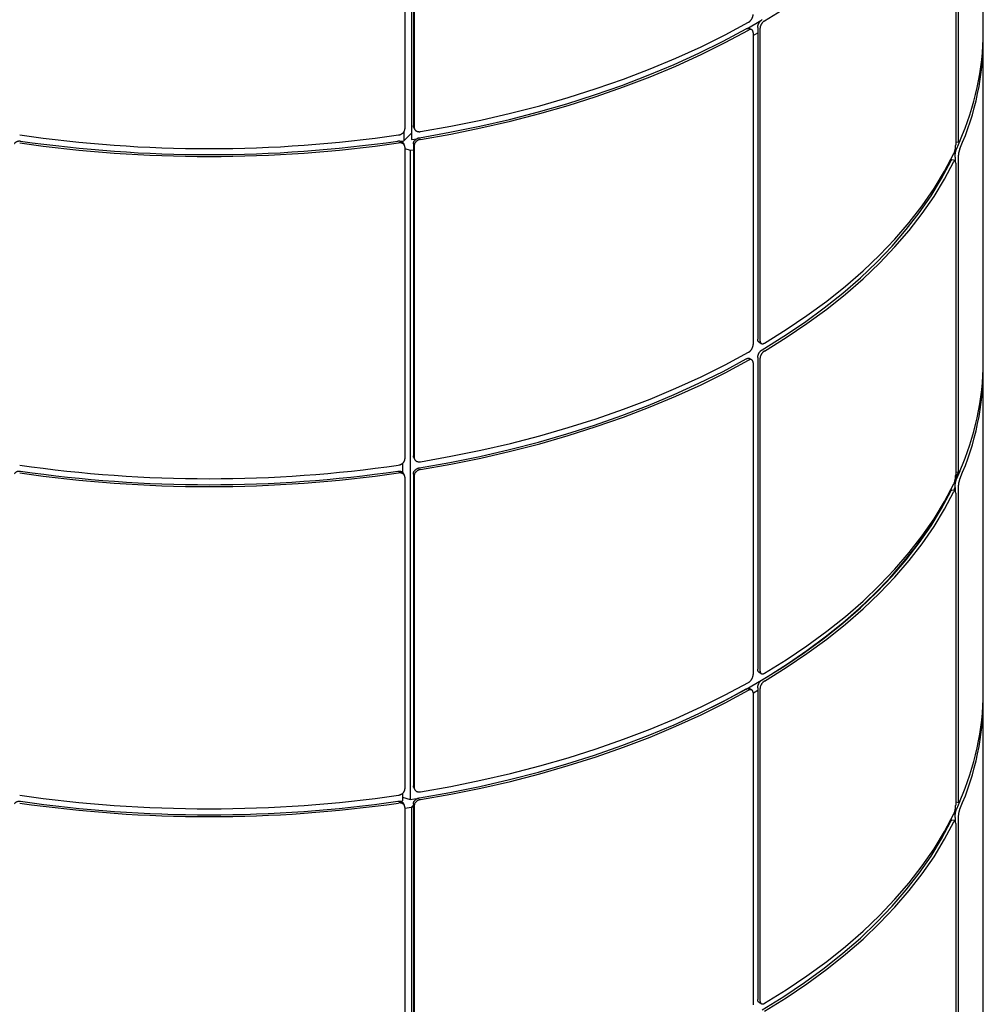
# Model space of a CAD drawing. Header units: millimetres. Extents: x 28 to 4128, y 24 to 2894.
# Tile 27 of 32: x 3450 to 3751, y 1391 to 1699. Entities that reach past the tile are written whole.
import ezdxf

# ---------------------------------------------------------------- set-up
doc = ezdxf.new("R2010")
doc.units = ezdxf.units.MM
doc.header["$LTSCALE"] = 10

msp = doc.modelspace()

# ---------------------------------------------------------------- linework, layer by layer
for p, q in [((3572.66, 1864.48), (3572.66, 1661.16)), ((3751.02, 1694.8), (3751.02, 1795.29)), ((3573.26, 1762.75), (3573.26, 1665.53)), ((3570.61, 1761.75), (3570.61, 1664.52)), ((3573.52, 1762.2), (3573.52, 1664.97)), ((3742.4, 1756.74), (3742.4, 1659.52)), ((3743.18, 1758.42), (3743.18, 1661.2)), ((3677.26, 1695.72), (3681.64, 1698.25)), ((3678.83, 1695.4), (3678.12, 1695.81)), ((3680.65, 1696.12), (3680.65, 1598.9)), ((3681.36, 1695.72), (3681.36, 1598.5)), ((3679.23, 1694.49), (3679.23, 1597.27)), ((3679.23, 1693.58), (3680.65, 1694.41)), ((3751.02, 1591.86), (3751.02, 1692.35)), ((3573.38, 1664.98), (3573.65, 1664.42)), ((3570.28, 1663.56), (3570.28, 1660.8)), ((3570.28, 1660.8), (3572.66, 1663.17)), ((3572.66, 1661.16), (3574.41, 1661.44)), ((3569.31, 1660.65), (3570.28, 1660.8)), ((3570.5, 1659.33), (3570.25, 1659.9)), ((3570.61, 1658.8), (3570.61, 1561.58)), ((3570.61, 1658.41), (3572.3, 1657.84)), ((3573.26, 1659.81), (3573.26, 1562.59)), ((3573.52, 1659.25), (3573.52, 1562.03)), ((3742.42, 1660.49), (3743.38, 1660.34)), ((3742.71, 1658.38), (3743.75, 1660.85)), ((3572.3, 1657.84), (3573.26, 1657.99)), ((3572.3, 1657.84), (3572.3, 1455.34)), ((3742.21, 1655.63), (3742.21, 1654.65)), ((3743.18, 1655.48), (3743.18, 1558.26)), ((3742.19, 1654.66), (3741.22, 1654.82)), ((3742.4, 1653.8), (3742.4, 1556.58)), ((3681.07, 1597.99), (3681.78, 1597.58)), ((3678.83, 1592.46), (3678.12, 1592.87)), ((3679.23, 1591.55), (3679.23, 1494.33)), ((3680.65, 1593.18), (3680.65, 1495.96)), ((3681.36, 1592.78), (3681.36, 1495.56)), ((3751.02, 1488.92), (3751.02, 1589.41)), ((3569.92, 1560.23), (3569.92, 1557.39)), ((3573.38, 1562.04), (3573.65, 1561.48)), ((3570.5, 1556.39), (3570.25, 1556.95)), ((3573.26, 1556.87), (3573.26, 1459.65)), ((3742.36, 1555.36), (3743.23, 1557.42)), ((3742.42, 1557.55), (3743.38, 1557.4)), ((3742.71, 1555.44), (3743.75, 1557.91)), ((3570.61, 1555.86), (3570.61, 1458.64)), ((3573.52, 1556.31), (3573.52, 1459.09)), ((3742.19, 1551.72), (3741.22, 1551.88)), ((3742.21, 1552.69), (3742.21, 1551.71)), ((3742.4, 1550.86), (3742.4, 1453.64)), ((3743.18, 1552.54), (3743.18, 1455.32)), ((3681.07, 1495.05), (3681.78, 1494.64)), ((3678.83, 1489.52), (3678.12, 1489.93)), ((3679.31, 1488.67), (3680.65, 1489.45)), ((3680.65, 1490.24), (3680.65, 1393.02)), ((3681.36, 1489.84), (3681.36, 1392.61)), ((3679.23, 1488.61), (3679.23, 1391.38)), ((3751.02, 1385.98), (3751.02, 1486.47)), ((3573.38, 1459.1), (3573.65, 1458.54)), ((3569.92, 1457.29), (3569.92, 1454.97)), ((3569.92, 1456.14), (3572.3, 1455.34)), ((3572.3, 1455.34), (3574.94, 1455.76)), ((3568.96, 1454.83), (3569.92, 1454.97)), ((3570.5, 1453.45), (3570.25, 1454.01)), ((3570.61, 1452.63), (3572.64, 1452.94)), ((3570.61, 1452.92), (3570.61, 1355.7)), ((3572.64, 1452.94), (3573.26, 1453.55)), ((3572.64, 1452.94), (3573.26, 1453.04)), ((3572.64, 1452.94), (3572.64, 1249.62)), ((3573.26, 1453.93), (3573.26, 1356.71)), ((3573.52, 1453.37), (3573.52, 1356.15)), ((3742.42, 1454.61), (3743.38, 1454.46)), ((3742.71, 1452.5), (3743.75, 1454.97)), ((3742.21, 1449.75), (3742.21, 1448.77)), ((3743.18, 1449.6), (3743.18, 1352.38)), ((3742.19, 1448.78), (3741.22, 1448.94)), ((3742.4, 1447.92), (3742.4, 1350.7)), ((3681.07, 1392.1), (3681.78, 1391.7))]:
    msp.add_line(p, q)
at = {"flags": 128}
for points in [[(3682.76, 1698.18), (3689.55, 1702.38), (3696.03, 1706.74), (3702.19, 1711.25), (3708.02, 1715.9), (3713.52, 1720.69), (3718.67, 1725.6), (3723.47, 1730.63), (3727.9, 1735.78), (3731.96, 1741.02), (3735.65, 1746.35), (3738.95, 1751.77), (3741.86, 1757.27)], [(3575.18, 1661.75), (3584.66, 1663.43), (3594, 1665.33), (3603.21, 1667.44), (3612.25, 1669.78), (3621.12, 1672.33), (3629.8, 1675.08), (3638.28, 1678.05), (3646.53, 1681.21), (3654.56, 1684.56), (3662.34, 1688.1), (3669.86, 1691.82), (3677.1, 1695.72)], [(3575.45, 1663.65), (3584.96, 1665.33), (3594.35, 1667.24), (3603.59, 1669.36), (3612.67, 1671.71), (3621.58, 1674.27), (3630.3, 1677.04), (3638.81, 1680.01), (3647.1, 1683.19), (3655.16, 1686.55), (3662.98, 1690.11), (3670.53, 1693.85), (3677.81, 1697.77)], [(3575.45, 1661.2), (3584.96, 1662.88), (3594.35, 1664.78), (3603.59, 1666.91), (3612.67, 1669.26), (3621.58, 1671.82), (3630.3, 1674.58), (3638.81, 1677.56), (3647.1, 1680.73), (3655.16, 1684.1), (3662.98, 1687.66), (3670.53, 1691.4), (3677.81, 1695.31)], [(3682.76, 1597.69), (3689.55, 1601.89), (3696.03, 1606.25), (3702.19, 1610.76), (3708.02, 1615.41), (3713.52, 1620.2), (3718.67, 1625.11), (3723.47, 1630.15), (3727.9, 1635.29), (3731.96, 1640.53), (3735.65, 1645.87), (3738.95, 1651.29), (3741.86, 1656.78)], [(3682.05, 1595.64), (3688.81, 1599.82), (3695.26, 1604.16), (3701.39, 1608.66), (3707.2, 1613.29), (3712.68, 1618.06), (3717.81, 1622.95), (3722.58, 1627.96), (3727, 1633.08), (3731.04, 1638.3), (3734.71, 1643.61), (3738, 1649.01), (3740.9, 1654.48)], [(3682.76, 1595.23), (3689.55, 1599.44), (3696.03, 1603.8), (3702.19, 1608.31), (3708.02, 1612.96), (3713.52, 1617.75), (3718.67, 1622.66), (3723.47, 1627.69), (3727.9, 1632.83), (3731.96, 1638.08), (3735.65, 1643.41), (3738.95, 1648.83), (3741.86, 1654.32)], [(3575.45, 1560.71), (3584.96, 1562.39), (3594.35, 1564.3), (3603.59, 1566.42), (3612.67, 1568.77), (3621.58, 1571.33), (3630.3, 1574.1), (3638.81, 1577.07), (3647.1, 1580.24), (3655.16, 1583.61), (3662.98, 1587.17), (3670.53, 1590.91), (3677.81, 1594.83)], [(3575.18, 1558.81), (3584.66, 1560.49), (3594, 1562.38), (3603.21, 1564.5), (3612.25, 1566.84), (3621.12, 1569.39), (3629.8, 1572.14), (3638.28, 1575.1), (3646.53, 1578.26), (3654.56, 1581.62), (3662.34, 1585.16), (3669.86, 1588.88), (3677.1, 1592.78)], [(3575.45, 1558.26), (3584.96, 1559.94), (3594.35, 1561.84), (3603.59, 1563.97), (3612.67, 1566.31), (3621.58, 1568.87), (3630.3, 1571.64), (3638.81, 1574.62), (3647.1, 1577.79), (3655.16, 1581.16), (3662.98, 1584.72), (3670.53, 1588.46), (3677.81, 1592.37)], [(3682.76, 1494.75), (3689.55, 1498.95), (3696.03, 1503.31), (3702.19, 1507.82), (3708.02, 1512.47), (3713.52, 1517.26), (3718.67, 1522.17), (3723.47, 1527.2), (3727.9, 1532.35), (3731.96, 1537.59), (3735.65, 1542.93), (3738.95, 1548.34), (3741.86, 1553.84)], [(3682.05, 1492.7), (3688.81, 1496.88), (3695.26, 1501.22), (3701.39, 1505.71), (3707.2, 1510.35), (3712.68, 1515.11), (3717.81, 1520.01), (3722.58, 1525.02), (3727, 1530.14), (3731.04, 1535.36), (3734.71, 1540.67), (3738, 1546.07), (3740.9, 1551.54)], [(3682.76, 1492.29), (3689.55, 1496.49), (3696.03, 1500.85), (3702.19, 1505.36), (3708.02, 1510.02), (3713.52, 1514.8), (3718.67, 1519.72), (3723.47, 1524.75), (3727.9, 1529.89), (3731.96, 1535.14), (3735.65, 1540.47), (3738.95, 1545.89), (3741.86, 1551.38)], [(3741.86, 1551.77), (3741.96, 1552), (3742.21, 1552.56)], [(3664.81, 1483.41), (3670.17, 1486.11), (3677.01, 1489.81), (3683.59, 1493.66), (3689.91, 1497.65), (3695.96, 1501.79), (3701.72, 1506.05), (3707.19, 1510.45), (3712.35, 1514.96), (3717.21, 1519.59), (3721.75, 1524.32), (3725.97, 1529.15), (3729.85, 1534.08), (3733.41, 1539.08), (3736.62, 1544.17), (3739.24, 1548.86)], [(3575.18, 1455.87), (3584.66, 1457.55), (3594, 1459.44), (3603.21, 1461.56), (3612.25, 1463.9), (3621.12, 1466.44), (3629.8, 1469.2), (3638.28, 1472.16), (3646.53, 1475.32), (3654.56, 1478.68), (3662.34, 1482.22), (3669.86, 1485.94), (3677.1, 1489.84)], [(3575.45, 1457.77), (3584.96, 1459.45), (3594.35, 1461.36), (3603.59, 1463.48), (3612.67, 1465.83), (3621.58, 1468.39), (3630.3, 1471.16), (3638.81, 1474.13), (3647.1, 1477.3), (3655.16, 1480.67), (3662.98, 1484.23), (3670.53, 1487.97), (3677.81, 1491.88)], [(3575.45, 1455.32), (3584.96, 1457), (3594.35, 1458.9), (3603.59, 1461.03), (3612.67, 1463.37), (3621.58, 1465.93), (3630.3, 1468.7), (3638.81, 1471.68), (3647.1, 1474.85), (3655.16, 1478.22), (3662.98, 1481.77), (3670.53, 1485.51), (3677.81, 1489.43)], [(3682.76, 1391.81), (3689.55, 1396.01), (3696.03, 1400.37), (3702.19, 1404.88), (3708.02, 1409.53), (3713.52, 1414.32), (3718.67, 1419.23), (3723.47, 1424.26), (3727.9, 1429.41), (3731.96, 1434.65), (3735.65, 1439.98), (3738.95, 1445.4), (3741.86, 1450.9)], [(3682.05, 1389.76), (3688.81, 1393.94), (3695.26, 1398.28), (3701.39, 1402.77), (3707.2, 1407.41), (3712.68, 1412.17), (3717.81, 1417.07), (3722.58, 1422.08), (3727, 1427.2), (3731.04, 1432.42), (3734.71, 1437.73), (3738, 1443.13), (3740.9, 1448.59)], [(3682.76, 1389.35), (3689.55, 1393.55), (3696.03, 1397.91), (3702.19, 1402.42), (3708.02, 1407.08), (3713.52, 1411.86), (3718.67, 1416.78), (3723.47, 1421.81), (3727.9, 1426.95), (3731.96, 1432.19), (3735.65, 1437.53), (3738.95, 1442.95), (3741.86, 1448.44)]]:
    msp.add_lwpolyline(points, dxfattribs=at)
for centre, radius, start, end in [((3666.11, 1695.23), 84.91, 335.9926, 359.7102), ((3666.96, 1692.59), 84.05, 335.8768, 0.6747), ((3509.58, 2071.64), 413.29, 261.7791, 278.2209), ((3509.58, 2069.19), 413.29, 261.7791, 278.2209), ((3509.58, 2068.06), 411.58, 261.7803, 278.2197), ((3666.11, 1592.29), 84.91, 335.9926, 359.7102), ((3666.96, 1589.65), 84.05, 335.8768, 0.6747), ((3509.58, 1968.7), 413.29, 261.7791, 278.2209), ((3509.58, 1966.25), 413.29, 261.7791, 278.2209), ((3509.58, 1965.12), 411.58, 261.7803, 278.2197), ((3666.11, 1489.35), 84.91, 335.9926, 359.7102), ((3666.96, 1486.7), 84.05, 335.8768, 0.6747), ((3509.58, 1865.76), 413.29, 261.7791, 278.2209), ((3509.58, 1863.31), 413.29, 261.7791, 278.2209), ((3509.58, 1862.17), 411.58, 261.7803, 278.2197)]:
    msp.add_arc(centre, radius, start, end)
for points, knots in [([(3677.81, 1697.77), (3677.85, 1697.79), (3677.93, 1697.84), (3678.05, 1697.92), (3678.16, 1698.02), (3678.26, 1698.11), (3678.37, 1698.21), (3678.47, 1698.32), (3678.59, 1698.47), (3678.69, 1698.61), (3678.8, 1698.78), (3678.91, 1698.97), (3679, 1699.18), (3679.08, 1699.38), (3679.15, 1699.59), (3679.19, 1699.78), (3679.22, 1699.96), (3679.23, 1700.09), (3679.23, 1700.18), (3679.23, 1700.21)], [0, 0, 0, 0, 0.0534168, 0.1070226, 0.1608194, 0.2148092, 0.2452896, 0.3064436, 0.3678817, 0.4296078, 0.4721847, 0.5578677, 0.6443378, 0.686915, 0.7725987, 0.8590695, 0.8941474, 0.9645982, 1, 1, 1, 1]), ([(3680.65, 1696.12), (3680.65, 1696.17), (3680.66, 1696.26), (3680.67, 1696.41), (3680.7, 1696.56), (3680.73, 1696.71), (3680.77, 1696.86), (3680.83, 1697.02), (3680.89, 1697.17), (3680.98, 1697.37), (3681.09, 1697.57), (3681.21, 1697.76), (3681.34, 1697.94), (3681.48, 1698.11), (3681.63, 1698.26), (3681.73, 1698.35), (3681.85, 1698.44), (3681.95, 1698.52), (3682.03, 1698.57), (3682.05, 1698.58)], [0, 0, 0, 0, 0.052752, 0.105869, 0.160142, 0.214815, 0.267757, 0.32107, 0.374957, 0.429629, 0.535792, 0.589679, 0.644351, 0.750512, 0.804398, 0.85907, 0.894147, 0.964598, 1, 1, 1, 1]), ([(3682.76, 1698.18), (3682.73, 1698.15), (3682.65, 1698.1), (3682.53, 1698.02), (3682.42, 1697.92), (3682.3, 1697.81), (3682.19, 1697.7), (3682.09, 1697.57), (3681.99, 1697.44), (3681.86, 1697.26), (3681.74, 1697.06), (3681.64, 1696.86), (3681.56, 1696.66), (3681.48, 1696.45), (3681.43, 1696.25), (3681.4, 1696.11), (3681.38, 1695.97), (3681.37, 1695.84), (3681.37, 1695.75), (3681.36, 1695.72)], [0, 0, 0, 0, 0.052751, 0.105869, 0.160142, 0.214814, 0.267757, 0.32107, 0.374956, 0.429628, 0.53579, 0.589675, 0.644346, 0.750509, 0.804395, 0.859066, 0.894145, 0.964597, 1, 1, 1, 1]), ([(3677.1, 1695.72), (3677.14, 1695.75), (3677.22, 1695.79), (3677.34, 1695.84), (3677.46, 1695.88), (3677.56, 1695.9), (3677.66, 1695.91), (3677.77, 1695.91), (3677.89, 1695.9), (3677.99, 1695.88), (3678.06, 1695.85), (3678.1, 1695.82), (3678.12, 1695.81)], [0, 0, 0, 0, 0.106407, 0.213191, 0.320355, 0.427903, 0.488621, 0.610441, 0.732826, 0.855786, 0.940599, 1, 1, 1, 1]), ([(3679.23, 1694.49), (3679.23, 1694.53), (3679.23, 1694.62), (3679.22, 1694.75), (3679.19, 1694.87), (3679.16, 1694.97), (3679.12, 1695.06), (3679.07, 1695.15), (3679.01, 1695.25), (3678.93, 1695.32), (3678.84, 1695.4), (3678.72, 1695.46), (3678.59, 1695.49), (3678.45, 1695.5), (3678.31, 1695.5), (3678.16, 1695.46), (3678.02, 1695.42), (3677.91, 1695.37), (3677.83, 1695.33), (3677.81, 1695.31)], [0, 0, 0, 0, 0.053417, 0.107023, 0.16082, 0.21481, 0.24529, 0.306444, 0.367882, 0.429609, 0.472186, 0.557871, 0.644342, 0.686919, 0.772602, 0.859073, 0.89415, 0.964599, 1, 1, 1, 1]), ([(3568.68, 1662.6), (3568.73, 1662.61), (3568.84, 1662.63), (3569, 1662.67), (3569.16, 1662.73), (3569.3, 1662.78), (3569.43, 1662.84), (3569.57, 1662.92), (3569.74, 1663.02), (3569.87, 1663.13), (3570.02, 1663.25), (3570.17, 1663.41), (3570.3, 1663.58), (3570.41, 1663.75), (3570.5, 1663.93), (3570.56, 1664.11), (3570.59, 1664.28), (3570.61, 1664.4), (3570.61, 1664.49), (3570.61, 1664.52)], [0, 0, 0, 0, 0.0534168, 0.1070226, 0.1608194, 0.2148092, 0.2452896, 0.3064436, 0.3678817, 0.4296078, 0.4721847, 0.5578677, 0.6443378, 0.686915, 0.7725987, 0.8590695, 0.8941474, 0.9645982, 1, 1, 1, 1]), ([(3573.38, 1664.98), (3573.37, 1665), (3573.34, 1665.07), (3573.31, 1665.16), (3573.28, 1665.29), (3573.26, 1665.41), (3573.26, 1665.5), (3573.26, 1665.53)], [0, 0, 0, 0, 0.1428974, 0.3824568, 0.5361647, 0.8448729, 1, 1, 1, 1]), ([(3573.52, 1664.97), (3573.52, 1664.93), (3573.53, 1664.84), (3573.55, 1664.71), (3573.58, 1664.58), (3573.63, 1664.45), (3573.69, 1664.33), (3573.76, 1664.22), (3573.85, 1664.12), (3573.97, 1663.99), (3574.12, 1663.88), (3574.29, 1663.79), (3574.47, 1663.71), (3574.66, 1663.66), (3574.87, 1663.63), (3575.01, 1663.62), (3575.17, 1663.62), (3575.31, 1663.63), (3575.41, 1663.65), (3575.45, 1663.65)], [0, 0, 0, 0, 0.052752, 0.105869, 0.160142, 0.214815, 0.267757, 0.32107, 0.374957, 0.429629, 0.535792, 0.589679, 0.644351, 0.750512, 0.804398, 0.85907, 0.894148, 0.964598, 1, 1, 1, 1]), ([(3573.26, 1659.81), (3573.26, 1659.86), (3573.26, 1659.95), (3573.28, 1660.09), (3573.32, 1660.23), (3573.36, 1660.37), (3573.42, 1660.51), (3573.5, 1660.64), (3573.58, 1660.77), (3573.71, 1660.94), (3573.86, 1661.1), (3574.03, 1661.24), (3574.21, 1661.37), (3574.4, 1661.49), (3574.6, 1661.59), (3574.74, 1661.64), (3574.9, 1661.69), (3575.04, 1661.73), (3575.15, 1661.75), (3575.18, 1661.75)], [0, 0, 0, 0, 0.052752, 0.105869, 0.160142, 0.214815, 0.267757, 0.32107, 0.374957, 0.429629, 0.535792, 0.589679, 0.644351, 0.750512, 0.804398, 0.85907, 0.894147, 0.964598, 1, 1, 1, 1]), ([(3575.45, 1661.2), (3575.4, 1661.19), (3575.29, 1661.17), (3575.13, 1661.13), (3574.97, 1661.07), (3574.81, 1661), (3574.66, 1660.93), (3574.52, 1660.85), (3574.38, 1660.75), (3574.2, 1660.61), (3574.04, 1660.46), (3573.91, 1660.3), (3573.78, 1660.13), (3573.68, 1659.95), (3573.61, 1659.76), (3573.57, 1659.64), (3573.54, 1659.5), (3573.52, 1659.38), (3573.52, 1659.29), (3573.52, 1659.25)], [0, 0, 0, 0, 0.052751, 0.105869, 0.160142, 0.214814, 0.267757, 0.32107, 0.374956, 0.429628, 0.53579, 0.589675, 0.644346, 0.750509, 0.804395, 0.859066, 0.894145, 0.964597, 1, 1, 1, 1]), ([(3743.18, 1661.2), (3743.18, 1661.16), (3743.18, 1661.07), (3743.18, 1660.95), (3743.19, 1660.83), (3743.21, 1660.72), (3743.22, 1660.63), (3743.24, 1660.55), (3743.26, 1660.48), (3743.3, 1660.41), (3743.33, 1660.36), (3743.38, 1660.34), (3743.42, 1660.34), (3743.47, 1660.37), (3743.53, 1660.42), (3743.56, 1660.47), (3743.6, 1660.54), (3743.64, 1660.61), (3743.67, 1660.67), (3743.68, 1660.69)], [0, 0, 0, 0, 0.052752, 0.105869, 0.160142, 0.214815, 0.267757, 0.32107, 0.374957, 0.429629, 0.535792, 0.589679, 0.644351, 0.750512, 0.804398, 0.85907, 0.894148, 0.964598, 1, 1, 1, 1]), ([(3448.91, 1659.9), (3448.93, 1659.93), (3448.97, 1660.01), (3449.04, 1660.12), (3449.12, 1660.22), (3449.25, 1660.35), (3449.4, 1660.46), (3449.57, 1660.55), (3449.75, 1660.63), (3449.95, 1660.69), (3450.15, 1660.72), (3450.29, 1660.73), (3450.45, 1660.73), (3450.59, 1660.73), (3450.7, 1660.71), (3450.74, 1660.71)], [0, 0, 0, 0, 0.062854, 0.131086, 0.200051, 0.270023, 0.405893, 0.474859, 0.544829, 0.680698, 0.749663, 0.819633, 0.864527, 0.954692, 1, 1, 1, 1]), ([(3568.42, 1660.71), (3568.48, 1660.72), (3568.59, 1660.73), (3568.75, 1660.74), (3568.91, 1660.73), (3569.04, 1660.72), (3569.18, 1660.69), (3569.32, 1660.66), (3569.48, 1660.6), (3569.62, 1660.54), (3569.77, 1660.46), (3569.92, 1660.34), (3570.05, 1660.21), (3570.15, 1660.07), (3570.22, 1659.98), (3570.24, 1659.9), (3570.25, 1659.9)], [0, 0, 0, 0, 0.068362, 0.136965, 0.205813, 0.274907, 0.313915, 0.392179, 0.470806, 0.549801, 0.60429, 0.713945, 0.824607, 0.879096, 0.988752, 1, 1, 1, 1]), ([(3570.61, 1658.8), (3570.61, 1658.85), (3570.61, 1658.94), (3570.59, 1659.07), (3570.55, 1659.2), (3570.51, 1659.31), (3570.46, 1659.42), (3570.4, 1659.53), (3570.3, 1659.65), (3570.2, 1659.75), (3570.08, 1659.86), (3569.92, 1659.96), (3569.74, 1660.04), (3569.55, 1660.11), (3569.35, 1660.15), (3569.15, 1660.17), (3568.96, 1660.18), (3568.82, 1660.17), (3568.71, 1660.16), (3568.68, 1660.15)], [0, 0, 0, 0, 0.053417, 0.107023, 0.16082, 0.21481, 0.24529, 0.306444, 0.367882, 0.429609, 0.472186, 0.557871, 0.644342, 0.686919, 0.772602, 0.859073, 0.89415, 0.964599, 1, 1, 1, 1]), ([(3741.86, 1656.78), (3741.88, 1656.81), (3741.91, 1656.87), (3741.95, 1656.99), (3742, 1657.11), (3742.03, 1657.22), (3742.07, 1657.34), (3742.11, 1657.48), (3742.16, 1657.65), (3742.19, 1657.81), (3742.23, 1658), (3742.28, 1658.22), (3742.31, 1658.44), (3742.34, 1658.66), (3742.37, 1658.88), (3742.38, 1659.09), (3742.39, 1659.27), (3742.4, 1659.4), (3742.4, 1659.49), (3742.4, 1659.52)], [0, 0, 0, 0, 0.053417, 0.107023, 0.160819, 0.214809, 0.24529, 0.306444, 0.367882, 0.429608, 0.472185, 0.557868, 0.644338, 0.686915, 0.772599, 0.859069, 0.894147, 0.964598, 1, 1, 1, 1]), ([(3742.21, 1655.63), (3742.21, 1655.67), (3742.21, 1655.77), (3742.22, 1655.91), (3742.23, 1656.07), (3742.24, 1656.23), (3742.25, 1656.39), (3742.27, 1656.56), (3742.29, 1656.72), (3742.33, 1656.95), (3742.37, 1657.17), (3742.41, 1657.38), (3742.46, 1657.59), (3742.51, 1657.79), (3742.56, 1657.97), (3742.59, 1658.08), (3742.64, 1658.2), (3742.67, 1658.3), (3742.7, 1658.36), (3742.71, 1658.38)], [0, 0, 0, 0, 0.052752, 0.105869, 0.160142, 0.214815, 0.267757, 0.32107, 0.374957, 0.429629, 0.535792, 0.589679, 0.644351, 0.750512, 0.804398, 0.85907, 0.894147, 0.964598, 1, 1, 1, 1]), ([(3743.68, 1658.23), (3743.66, 1658.2), (3743.63, 1658.14), (3743.59, 1658.03), (3743.55, 1657.91), (3743.51, 1657.77), (3743.47, 1657.64), (3743.44, 1657.49), (3743.4, 1657.34), (3743.35, 1657.13), (3743.31, 1656.91), (3743.28, 1656.69), (3743.25, 1656.46), (3743.22, 1656.24), (3743.2, 1656.03), (3743.19, 1655.89), (3743.18, 1655.73), (3743.18, 1655.6), (3743.18, 1655.51), (3743.18, 1655.48)], [0, 0, 0, 0, 0.0527515, 0.1058692, 0.1601421, 0.2148141, 0.2677568, 0.3210698, 0.3749563, 0.4296285, 0.5357898, 0.5896754, 0.6443465, 0.7505087, 0.8043947, 0.8590662, 0.894145, 0.9645974, 1, 1, 1, 1]), ([(3740.9, 1654.48), (3740.91, 1654.51), (3740.94, 1654.57), (3740.99, 1654.64), (3741.03, 1654.71), (3741.07, 1654.75), (3741.11, 1654.78), (3741.15, 1654.81), (3741.19, 1654.82), (3741.21, 1654.82), (3741.22, 1654.82)], [0, 0, 0, 0, 0.132608, 0.265685, 0.399237, 0.533267, 0.608935, 0.760751, 0.913272, 1, 1, 1, 1]), ([(3742.4, 1653.8), (3742.4, 1653.85), (3742.4, 1653.94), (3742.39, 1654.06), (3742.38, 1654.18), (3742.37, 1654.27), (3742.36, 1654.35), (3742.34, 1654.44), (3742.31, 1654.52), (3742.29, 1654.58), (3742.25, 1654.63), (3742.21, 1654.66), (3742.16, 1654.67), (3742.11, 1654.65), (3742.05, 1654.62), (3741.99, 1654.55), (3741.94, 1654.47), (3741.9, 1654.4), (3741.87, 1654.34), (3741.86, 1654.32)], [0, 0, 0, 0, 0.053417, 0.107023, 0.16082, 0.21481, 0.24529, 0.306444, 0.367882, 0.429609, 0.472186, 0.557871, 0.644342, 0.686919, 0.772602, 0.859073, 0.89415, 0.964599, 1, 1, 1, 1]), ([(3677.81, 1594.83), (3677.85, 1594.85), (3677.93, 1594.9), (3678.05, 1594.98), (3678.16, 1595.08), (3678.26, 1595.17), (3678.37, 1595.27), (3678.47, 1595.38), (3678.59, 1595.53), (3678.69, 1595.67), (3678.8, 1595.84), (3678.91, 1596.03), (3679, 1596.24), (3679.08, 1596.44), (3679.15, 1596.65), (3679.19, 1596.84), (3679.22, 1597.02), (3679.23, 1597.15), (3679.23, 1597.24), (3679.23, 1597.27)], [0, 0, 0, 0, 0.0534168, 0.1070226, 0.1608194, 0.2148092, 0.2452896, 0.3064436, 0.3678817, 0.4296078, 0.4721847, 0.5578677, 0.6443378, 0.686915, 0.7725987, 0.8590695, 0.8941474, 0.9645982, 1, 1, 1, 1]), ([(3681.07, 1597.99), (3681.05, 1598), (3681, 1598.02), (3680.93, 1598.09), (3680.84, 1598.18), (3680.77, 1598.3), (3680.72, 1598.45), (3680.69, 1598.55), (3680.67, 1598.67), (3680.66, 1598.78), (3680.65, 1598.87), (3680.65, 1598.9)], [0, 0, 0, 0, 0.075225, 0.182573, 0.291486, 0.502977, 0.610325, 0.719239, 0.789121, 0.929473, 1, 1, 1, 1]), ([(3681.36, 1598.5), (3681.37, 1598.45), (3681.37, 1598.36), (3681.38, 1598.24), (3681.41, 1598.11), (3681.44, 1598), (3681.49, 1597.9), (3681.54, 1597.81), (3681.6, 1597.73), (3681.69, 1597.63), (3681.8, 1597.56), (3681.92, 1597.52), (3682.05, 1597.49), (3682.19, 1597.49), (3682.34, 1597.51), (3682.44, 1597.54), (3682.56, 1597.58), (3682.66, 1597.63), (3682.74, 1597.67), (3682.76, 1597.69)], [0, 0, 0, 0, 0.052752, 0.105869, 0.160142, 0.214815, 0.267757, 0.32107, 0.374957, 0.429629, 0.535792, 0.589679, 0.644351, 0.750512, 0.804398, 0.85907, 0.894148, 0.964598, 1, 1, 1, 1]), ([(3680.65, 1593.18), (3680.65, 1593.23), (3680.66, 1593.32), (3680.67, 1593.46), (3680.7, 1593.61), (3680.73, 1593.77), (3680.77, 1593.92), (3680.83, 1594.07), (3680.89, 1594.23), (3680.98, 1594.43), (3681.09, 1594.63), (3681.21, 1594.82), (3681.34, 1595), (3681.48, 1595.17), (3681.63, 1595.32), (3681.73, 1595.41), (3681.85, 1595.5), (3681.95, 1595.58), (3682.03, 1595.62), (3682.05, 1595.64)], [0, 0, 0, 0, 0.052752, 0.105869, 0.160142, 0.214815, 0.267757, 0.32107, 0.374957, 0.429629, 0.535792, 0.589679, 0.644351, 0.750512, 0.804398, 0.85907, 0.894147, 0.964598, 1, 1, 1, 1]), ([(3682.76, 1595.23), (3682.73, 1595.21), (3682.65, 1595.16), (3682.53, 1595.08), (3682.42, 1594.98), (3682.3, 1594.87), (3682.19, 1594.76), (3682.09, 1594.63), (3681.99, 1594.5), (3681.86, 1594.32), (3681.74, 1594.12), (3681.64, 1593.92), (3681.56, 1593.72), (3681.48, 1593.51), (3681.43, 1593.31), (3681.4, 1593.17), (3681.38, 1593.03), (3681.37, 1592.9), (3681.37, 1592.81), (3681.36, 1592.78)], [0, 0, 0, 0, 0.052751, 0.105869, 0.160142, 0.214814, 0.267757, 0.32107, 0.374956, 0.429628, 0.53579, 0.589675, 0.644346, 0.750509, 0.804395, 0.859066, 0.894145, 0.964597, 1, 1, 1, 1]), ([(3677.1, 1592.78), (3677.14, 1592.8), (3677.22, 1592.85), (3677.34, 1592.9), (3677.46, 1592.93), (3677.56, 1592.96), (3677.66, 1592.97), (3677.77, 1592.97), (3677.89, 1592.96), (3677.99, 1592.93), (3678.06, 1592.9), (3678.1, 1592.88), (3678.12, 1592.87)], [0, 0, 0, 0, 0.106407, 0.213191, 0.320355, 0.427903, 0.488621, 0.610441, 0.732826, 0.855786, 0.940599, 1, 1, 1, 1]), ([(3679.23, 1591.55), (3679.23, 1591.59), (3679.23, 1591.68), (3679.22, 1591.81), (3679.19, 1591.93), (3679.16, 1592.03), (3679.12, 1592.12), (3679.07, 1592.21), (3679.01, 1592.31), (3678.93, 1592.38), (3678.84, 1592.45), (3678.72, 1592.52), (3678.59, 1592.55), (3678.45, 1592.56), (3678.31, 1592.56), (3678.16, 1592.52), (3678.02, 1592.47), (3677.91, 1592.43), (3677.83, 1592.39), (3677.81, 1592.37)], [0, 0, 0, 0, 0.053417, 0.107023, 0.16082, 0.21481, 0.24529, 0.306444, 0.367882, 0.429609, 0.472186, 0.557871, 0.644342, 0.686919, 0.772602, 0.859073, 0.89415, 0.964599, 1, 1, 1, 1]), ([(3568.68, 1559.66), (3568.73, 1559.67), (3568.84, 1559.69), (3569, 1559.73), (3569.16, 1559.78), (3569.3, 1559.84), (3569.43, 1559.9), (3569.57, 1559.98), (3569.74, 1560.08), (3569.87, 1560.19), (3570.02, 1560.31), (3570.17, 1560.47), (3570.3, 1560.64), (3570.41, 1560.81), (3570.5, 1560.99), (3570.56, 1561.17), (3570.59, 1561.34), (3570.61, 1561.46), (3570.61, 1561.55), (3570.61, 1561.58)], [0, 0, 0, 0, 0.0534168, 0.1070226, 0.1608194, 0.2148092, 0.2452896, 0.3064436, 0.3678817, 0.4296078, 0.4721847, 0.5578677, 0.6443378, 0.686915, 0.7725987, 0.8590695, 0.8941474, 0.9645982, 1, 1, 1, 1]), ([(3573.38, 1562.04), (3573.37, 1562.06), (3573.34, 1562.13), (3573.31, 1562.22), (3573.28, 1562.35), (3573.26, 1562.47), (3573.26, 1562.56), (3573.26, 1562.59)], [0, 0, 0, 0, 0.1428974, 0.3824568, 0.5361647, 0.8448729, 1, 1, 1, 1]), ([(3573.52, 1562.03), (3573.52, 1561.99), (3573.53, 1561.9), (3573.55, 1561.77), (3573.58, 1561.64), (3573.63, 1561.51), (3573.69, 1561.39), (3573.76, 1561.28), (3573.85, 1561.18), (3573.97, 1561.05), (3574.12, 1560.94), (3574.29, 1560.85), (3574.47, 1560.77), (3574.66, 1560.72), (3574.87, 1560.69), (3575.01, 1560.68), (3575.17, 1560.68), (3575.31, 1560.69), (3575.41, 1560.71), (3575.45, 1560.71)], [0, 0, 0, 0, 0.052752, 0.105869, 0.160142, 0.214815, 0.267757, 0.32107, 0.374957, 0.429629, 0.535792, 0.589679, 0.644351, 0.750512, 0.804398, 0.85907, 0.894148, 0.964598, 1, 1, 1, 1]), ([(3448.91, 1556.95), (3448.93, 1556.99), (3448.97, 1557.07), (3449.04, 1557.18), (3449.12, 1557.28), (3449.25, 1557.41), (3449.4, 1557.52), (3449.57, 1557.61), (3449.75, 1557.69), (3449.95, 1557.75), (3450.15, 1557.78), (3450.29, 1557.79), (3450.45, 1557.79), (3450.59, 1557.79), (3450.7, 1557.77), (3450.74, 1557.77)], [0, 0, 0, 0, 0.062854, 0.131086, 0.200051, 0.270023, 0.405893, 0.474859, 0.544829, 0.680698, 0.749663, 0.819633, 0.864527, 0.954692, 1, 1, 1, 1]), ([(3568.42, 1557.77), (3568.48, 1557.77), (3568.59, 1557.79), (3568.75, 1557.79), (3568.91, 1557.79), (3569.04, 1557.77), (3569.18, 1557.75), (3569.32, 1557.72), (3569.48, 1557.66), (3569.62, 1557.6), (3569.77, 1557.51), (3569.92, 1557.4), (3570.05, 1557.27), (3570.15, 1557.13), (3570.22, 1557.03), (3570.24, 1556.96), (3570.25, 1556.95)], [0, 0, 0, 0, 0.068362, 0.136965, 0.205813, 0.274907, 0.313915, 0.392179, 0.470806, 0.549801, 0.60429, 0.713945, 0.824607, 0.879096, 0.988752, 1, 1, 1, 1]), ([(3570.61, 1555.86), (3570.61, 1555.91), (3570.61, 1556), (3570.59, 1556.13), (3570.55, 1556.26), (3570.51, 1556.37), (3570.46, 1556.48), (3570.4, 1556.59), (3570.3, 1556.71), (3570.2, 1556.81), (3570.08, 1556.91), (3569.92, 1557.02), (3569.74, 1557.1), (3569.55, 1557.16), (3569.35, 1557.21), (3569.15, 1557.23), (3568.96, 1557.23), (3568.82, 1557.23), (3568.71, 1557.21), (3568.68, 1557.21)], [0, 0, 0, 0, 0.053417, 0.107023, 0.16082, 0.21481, 0.24529, 0.306444, 0.367882, 0.429609, 0.472186, 0.557871, 0.644342, 0.686919, 0.772602, 0.859073, 0.89415, 0.964599, 1, 1, 1, 1]), ([(3573.26, 1556.87), (3573.26, 1556.92), (3573.26, 1557.01), (3573.28, 1557.15), (3573.32, 1557.29), (3573.36, 1557.43), (3573.42, 1557.56), (3573.5, 1557.7), (3573.58, 1557.83), (3573.71, 1558), (3573.86, 1558.16), (3574.03, 1558.3), (3574.21, 1558.43), (3574.4, 1558.55), (3574.6, 1558.64), (3574.74, 1558.7), (3574.9, 1558.75), (3575.04, 1558.79), (3575.15, 1558.81), (3575.18, 1558.81)], [0, 0, 0, 0, 0.052752, 0.105869, 0.160142, 0.214815, 0.267757, 0.32107, 0.374957, 0.429629, 0.535792, 0.589679, 0.644351, 0.750512, 0.804398, 0.85907, 0.894147, 0.964598, 1, 1, 1, 1]), ([(3575.45, 1558.26), (3575.4, 1558.25), (3575.29, 1558.23), (3575.13, 1558.18), (3574.97, 1558.13), (3574.81, 1558.06), (3574.66, 1557.99), (3574.52, 1557.9), (3574.38, 1557.81), (3574.2, 1557.67), (3574.04, 1557.52), (3573.91, 1557.36), (3573.78, 1557.19), (3573.68, 1557.01), (3573.61, 1556.82), (3573.57, 1556.7), (3573.54, 1556.56), (3573.52, 1556.43), (3573.52, 1556.34), (3573.52, 1556.31)], [0, 0, 0, 0, 0.052751, 0.105869, 0.160142, 0.214814, 0.267757, 0.32107, 0.374956, 0.429628, 0.53579, 0.589675, 0.644346, 0.750509, 0.804395, 0.859066, 0.894145, 0.964597, 1, 1, 1, 1]), ([(3743.18, 1558.26), (3743.18, 1558.22), (3743.18, 1558.13), (3743.18, 1558), (3743.19, 1557.89), (3743.21, 1557.78), (3743.22, 1557.69), (3743.24, 1557.61), (3743.26, 1557.54), (3743.3, 1557.47), (3743.33, 1557.42), (3743.38, 1557.4), (3743.42, 1557.4), (3743.47, 1557.43), (3743.53, 1557.48), (3743.56, 1557.53), (3743.6, 1557.6), (3743.64, 1557.67), (3743.67, 1557.73), (3743.68, 1557.75)], [0, 0, 0, 0, 0.052752, 0.105869, 0.160142, 0.214815, 0.267757, 0.32107, 0.374957, 0.429629, 0.535792, 0.589679, 0.644351, 0.750512, 0.804398, 0.85907, 0.894148, 0.964598, 1, 1, 1, 1]), ([(3741.86, 1553.84), (3741.88, 1553.87), (3741.91, 1553.93), (3741.95, 1554.04), (3742, 1554.16), (3742.03, 1554.28), (3742.07, 1554.4), (3742.11, 1554.54), (3742.16, 1554.71), (3742.19, 1554.87), (3742.23, 1555.06), (3742.28, 1555.28), (3742.31, 1555.5), (3742.34, 1555.72), (3742.37, 1555.94), (3742.38, 1556.15), (3742.39, 1556.33), (3742.4, 1556.46), (3742.4, 1556.55), (3742.4, 1556.58)], [0, 0, 0, 0, 0.053417, 0.107023, 0.160819, 0.214809, 0.24529, 0.306444, 0.367882, 0.429608, 0.472185, 0.557868, 0.644338, 0.686915, 0.772599, 0.859069, 0.894147, 0.964598, 1, 1, 1, 1]), ([(3742.21, 1552.69), (3742.21, 1552.73), (3742.21, 1552.83), (3742.22, 1552.97), (3742.23, 1553.13), (3742.24, 1553.29), (3742.25, 1553.45), (3742.27, 1553.62), (3742.29, 1553.78), (3742.33, 1554.01), (3742.37, 1554.23), (3742.41, 1554.44), (3742.46, 1554.65), (3742.51, 1554.84), (3742.56, 1555.03), (3742.59, 1555.14), (3742.64, 1555.26), (3742.67, 1555.35), (3742.7, 1555.42), (3742.71, 1555.44)], [0, 0, 0, 0, 0.052752, 0.105869, 0.160142, 0.214815, 0.267757, 0.32107, 0.374957, 0.429629, 0.535792, 0.589679, 0.644351, 0.750512, 0.804398, 0.85907, 0.894147, 0.964598, 1, 1, 1, 1]), ([(3743.68, 1555.29), (3743.66, 1555.26), (3743.63, 1555.2), (3743.59, 1555.09), (3743.55, 1554.96), (3743.51, 1554.83), (3743.47, 1554.69), (3743.44, 1554.55), (3743.4, 1554.4), (3743.35, 1554.19), (3743.31, 1553.97), (3743.28, 1553.75), (3743.25, 1553.52), (3743.22, 1553.3), (3743.2, 1553.09), (3743.19, 1552.95), (3743.18, 1552.79), (3743.18, 1552.66), (3743.18, 1552.57), (3743.18, 1552.54)], [0, 0, 0, 0, 0.0527515, 0.1058692, 0.1601421, 0.2148141, 0.2677568, 0.3210698, 0.3749563, 0.4296285, 0.5357898, 0.5896754, 0.6443465, 0.7505087, 0.8043947, 0.8590662, 0.894145, 0.9645974, 1, 1, 1, 1]), ([(3740.9, 1551.54), (3740.91, 1551.57), (3740.94, 1551.63), (3740.99, 1551.7), (3741.03, 1551.76), (3741.07, 1551.81), (3741.11, 1551.84), (3741.15, 1551.87), (3741.19, 1551.88), (3741.21, 1551.88), (3741.22, 1551.87)], [0, 0, 0, 0, 0.132608, 0.265685, 0.399237, 0.533267, 0.608935, 0.760751, 0.913272, 1, 1, 1, 1]), ([(3742.4, 1550.86), (3742.4, 1550.91), (3742.4, 1551), (3742.39, 1551.12), (3742.38, 1551.24), (3742.37, 1551.33), (3742.36, 1551.41), (3742.34, 1551.49), (3742.31, 1551.58), (3742.29, 1551.63), (3742.25, 1551.69), (3742.21, 1551.72), (3742.16, 1551.73), (3742.11, 1551.71), (3742.05, 1551.67), (3741.99, 1551.61), (3741.94, 1551.53), (3741.9, 1551.46), (3741.87, 1551.4), (3741.86, 1551.38)], [0, 0, 0, 0, 0.053417, 0.107023, 0.16082, 0.21481, 0.24529, 0.306444, 0.367882, 0.429609, 0.472186, 0.557871, 0.644342, 0.686919, 0.772602, 0.859073, 0.89415, 0.964599, 1, 1, 1, 1]), ([(3681.07, 1495.05), (3681.05, 1495.06), (3681, 1495.08), (3680.93, 1495.14), (3680.84, 1495.24), (3680.77, 1495.36), (3680.72, 1495.5), (3680.69, 1495.61), (3680.67, 1495.73), (3680.66, 1495.84), (3680.65, 1495.93), (3680.65, 1495.96)], [0, 0, 0, 0, 0.075225, 0.182573, 0.291486, 0.502977, 0.610325, 0.719239, 0.789121, 0.929473, 1, 1, 1, 1]), ([(3681.36, 1495.56), (3681.37, 1495.51), (3681.37, 1495.42), (3681.38, 1495.29), (3681.41, 1495.17), (3681.44, 1495.06), (3681.49, 1494.96), (3681.54, 1494.87), (3681.6, 1494.78), (3681.69, 1494.69), (3681.8, 1494.62), (3681.92, 1494.58), (3682.05, 1494.55), (3682.19, 1494.55), (3682.34, 1494.57), (3682.44, 1494.6), (3682.56, 1494.64), (3682.66, 1494.69), (3682.74, 1494.73), (3682.76, 1494.75)], [0, 0, 0, 0, 0.052752, 0.105869, 0.160142, 0.214815, 0.267757, 0.32107, 0.374957, 0.429629, 0.535792, 0.589679, 0.644351, 0.750512, 0.804398, 0.85907, 0.894148, 0.964598, 1, 1, 1, 1]), ([(3677.81, 1491.88), (3677.85, 1491.91), (3677.93, 1491.96), (3678.05, 1492.04), (3678.16, 1492.14), (3678.26, 1492.23), (3678.37, 1492.33), (3678.47, 1492.44), (3678.59, 1492.59), (3678.69, 1492.73), (3678.8, 1492.9), (3678.91, 1493.09), (3679, 1493.29), (3679.08, 1493.5), (3679.15, 1493.7), (3679.19, 1493.9), (3679.22, 1494.08), (3679.23, 1494.2), (3679.23, 1494.3), (3679.23, 1494.33)], [0, 0, 0, 0, 0.0534168, 0.1070226, 0.1608194, 0.2148092, 0.2452896, 0.3064436, 0.3678817, 0.4296078, 0.4721847, 0.5578677, 0.6443378, 0.686915, 0.7725987, 0.8590695, 0.8941474, 0.9645982, 1, 1, 1, 1]), ([(3680.65, 1490.24), (3680.65, 1490.29), (3680.66, 1490.38), (3680.67, 1490.52), (3680.7, 1490.67), (3680.73, 1490.83), (3680.77, 1490.98), (3680.83, 1491.13), (3680.89, 1491.29), (3680.98, 1491.49), (3681.09, 1491.69), (3681.21, 1491.88), (3681.34, 1492.06), (3681.48, 1492.22), (3681.63, 1492.37), (3681.73, 1492.47), (3681.85, 1492.56), (3681.95, 1492.64), (3682.03, 1492.68), (3682.05, 1492.7)], [0, 0, 0, 0, 0.052752, 0.105869, 0.160142, 0.214815, 0.267757, 0.32107, 0.374957, 0.429629, 0.535792, 0.589679, 0.644351, 0.750512, 0.804398, 0.85907, 0.894147, 0.964598, 1, 1, 1, 1]), ([(3682.76, 1492.29), (3682.73, 1492.27), (3682.65, 1492.22), (3682.53, 1492.13), (3682.42, 1492.04), (3682.3, 1491.93), (3682.19, 1491.81), (3682.09, 1491.69), (3681.99, 1491.56), (3681.86, 1491.38), (3681.74, 1491.18), (3681.64, 1490.98), (3681.56, 1490.78), (3681.48, 1490.57), (3681.43, 1490.37), (3681.4, 1490.23), (3681.38, 1490.08), (3681.37, 1489.96), (3681.37, 1489.87), (3681.36, 1489.84)], [0, 0, 0, 0, 0.052751, 0.105869, 0.160142, 0.214814, 0.267757, 0.32107, 0.374956, 0.429628, 0.53579, 0.589675, 0.644346, 0.750509, 0.804395, 0.859066, 0.894145, 0.964597, 1, 1, 1, 1]), ([(3677.1, 1489.84), (3677.14, 1489.86), (3677.22, 1489.91), (3677.34, 1489.96), (3677.46, 1489.99), (3677.56, 1490.01), (3677.66, 1490.03), (3677.77, 1490.03), (3677.89, 1490.02), (3677.99, 1489.99), (3678.06, 1489.96), (3678.1, 1489.94), (3678.12, 1489.93)], [0, 0, 0, 0, 0.106407, 0.213191, 0.320355, 0.427903, 0.488621, 0.610441, 0.732826, 0.855786, 0.940599, 1, 1, 1, 1]), ([(3679.23, 1488.61), (3679.23, 1488.65), (3679.23, 1488.74), (3679.22, 1488.87), (3679.19, 1488.99), (3679.16, 1489.09), (3679.12, 1489.18), (3679.07, 1489.27), (3679.01, 1489.37), (3678.93, 1489.44), (3678.84, 1489.51), (3678.72, 1489.57), (3678.59, 1489.61), (3678.45, 1489.62), (3678.31, 1489.61), (3678.16, 1489.58), (3678.02, 1489.53), (3677.91, 1489.49), (3677.83, 1489.45), (3677.81, 1489.43)], [0, 0, 0, 0, 0.053417, 0.107023, 0.16082, 0.21481, 0.24529, 0.306444, 0.367882, 0.429609, 0.472186, 0.557871, 0.644342, 0.686919, 0.772602, 0.859073, 0.89415, 0.964599, 1, 1, 1, 1]), ([(3568.68, 1456.72), (3568.73, 1456.73), (3568.84, 1456.75), (3569, 1456.79), (3569.16, 1456.84), (3569.3, 1456.9), (3569.43, 1456.96), (3569.57, 1457.04), (3569.74, 1457.14), (3569.87, 1457.24), (3570.02, 1457.37), (3570.17, 1457.53), (3570.3, 1457.7), (3570.41, 1457.87), (3570.5, 1458.05), (3570.56, 1458.23), (3570.59, 1458.4), (3570.61, 1458.52), (3570.61, 1458.61), (3570.61, 1458.64)], [0, 0, 0, 0, 0.0534168, 0.1070226, 0.1608194, 0.2148092, 0.2452896, 0.3064436, 0.3678817, 0.4296078, 0.4721847, 0.5578677, 0.6443378, 0.686915, 0.7725987, 0.8590695, 0.8941474, 0.9645982, 1, 1, 1, 1]), ([(3573.38, 1459.1), (3573.37, 1459.12), (3573.34, 1459.18), (3573.31, 1459.28), (3573.28, 1459.41), (3573.26, 1459.53), (3573.26, 1459.62), (3573.26, 1459.65)], [0, 0, 0, 0, 0.1428974, 0.3824568, 0.5361647, 0.8448729, 1, 1, 1, 1]), ([(3573.52, 1459.09), (3573.52, 1459.05), (3573.53, 1458.96), (3573.55, 1458.82), (3573.58, 1458.69), (3573.63, 1458.57), (3573.69, 1458.45), (3573.76, 1458.34), (3573.85, 1458.23), (3573.97, 1458.11), (3574.12, 1458), (3574.29, 1457.91), (3574.47, 1457.83), (3574.66, 1457.78), (3574.87, 1457.75), (3575.01, 1457.74), (3575.17, 1457.74), (3575.31, 1457.75), (3575.41, 1457.76), (3575.45, 1457.77)], [0, 0, 0, 0, 0.052752, 0.105869, 0.160142, 0.214815, 0.267757, 0.32107, 0.374957, 0.429629, 0.535792, 0.589679, 0.644351, 0.750512, 0.804398, 0.85907, 0.894148, 0.964598, 1, 1, 1, 1]), ([(3573.26, 1453.93), (3573.26, 1453.97), (3573.26, 1454.06), (3573.28, 1454.2), (3573.32, 1454.35), (3573.36, 1454.49), (3573.42, 1454.62), (3573.5, 1454.76), (3573.58, 1454.89), (3573.71, 1455.06), (3573.86, 1455.22), (3574.03, 1455.36), (3574.21, 1455.49), (3574.4, 1455.61), (3574.6, 1455.7), (3574.74, 1455.76), (3574.9, 1455.81), (3575.04, 1455.85), (3575.15, 1455.87), (3575.18, 1455.87)], [0, 0, 0, 0, 0.052752, 0.105869, 0.160142, 0.214815, 0.267757, 0.32107, 0.374957, 0.429629, 0.535792, 0.589679, 0.644351, 0.750512, 0.804398, 0.85907, 0.894147, 0.964598, 1, 1, 1, 1]), ([(3448.91, 1454.01), (3448.93, 1454.05), (3448.97, 1454.13), (3449.04, 1454.23), (3449.12, 1454.34), (3449.25, 1454.47), (3449.4, 1454.58), (3449.57, 1454.67), (3449.75, 1454.75), (3449.95, 1454.81), (3450.15, 1454.84), (3450.29, 1454.85), (3450.45, 1454.85), (3450.59, 1454.85), (3450.7, 1454.83), (3450.74, 1454.83)], [0, 0, 0, 0, 0.062854, 0.131086, 0.200051, 0.270023, 0.405893, 0.474859, 0.544829, 0.680698, 0.749663, 0.819633, 0.864527, 0.954692, 1, 1, 1, 1]), ([(3568.42, 1454.83), (3568.48, 1454.83), (3568.59, 1454.85), (3568.75, 1454.85), (3568.91, 1454.85), (3569.04, 1454.83), (3569.18, 1454.81), (3569.32, 1454.78), (3569.48, 1454.72), (3569.62, 1454.66), (3569.77, 1454.57), (3569.92, 1454.46), (3570.05, 1454.33), (3570.15, 1454.19), (3570.22, 1454.09), (3570.24, 1454.02), (3570.25, 1454.01)], [0, 0, 0, 0, 0.068362, 0.136965, 0.205813, 0.274907, 0.313915, 0.392179, 0.470806, 0.549801, 0.60429, 0.713945, 0.824607, 0.879096, 0.988752, 1, 1, 1, 1]), ([(3570.61, 1452.92), (3570.61, 1452.97), (3570.61, 1453.06), (3570.59, 1453.19), (3570.55, 1453.32), (3570.51, 1453.43), (3570.46, 1453.54), (3570.4, 1453.65), (3570.3, 1453.77), (3570.2, 1453.87), (3570.08, 1453.97), (3569.92, 1454.08), (3569.74, 1454.16), (3569.55, 1454.22), (3569.35, 1454.27), (3569.15, 1454.29), (3568.96, 1454.29), (3568.82, 1454.29), (3568.71, 1454.27), (3568.68, 1454.27)], [0, 0, 0, 0, 0.053417, 0.107023, 0.16082, 0.21481, 0.24529, 0.306444, 0.367882, 0.429609, 0.472186, 0.557871, 0.644342, 0.686919, 0.772602, 0.859073, 0.89415, 0.964599, 1, 1, 1, 1]), ([(3575.45, 1455.32), (3575.4, 1455.31), (3575.29, 1455.29), (3575.13, 1455.24), (3574.97, 1455.19), (3574.81, 1455.12), (3574.66, 1455.05), (3574.52, 1454.96), (3574.38, 1454.87), (3574.2, 1454.73), (3574.04, 1454.58), (3573.91, 1454.42), (3573.78, 1454.24), (3573.68, 1454.06), (3573.61, 1453.88), (3573.57, 1453.76), (3573.54, 1453.62), (3573.52, 1453.49), (3573.52, 1453.4), (3573.52, 1453.37)], [0, 0, 0, 0, 0.052751, 0.105869, 0.160142, 0.214814, 0.267757, 0.32107, 0.374956, 0.429628, 0.53579, 0.589675, 0.644346, 0.750509, 0.804395, 0.859066, 0.894145, 0.964597, 1, 1, 1, 1]), ([(3741.86, 1450.9), (3741.88, 1450.93), (3741.91, 1450.99), (3741.95, 1451.1), (3742, 1451.22), (3742.03, 1451.33), (3742.07, 1451.46), (3742.11, 1451.59), (3742.16, 1451.77), (3742.19, 1451.93), (3742.23, 1452.12), (3742.28, 1452.34), (3742.31, 1452.56), (3742.34, 1452.78), (3742.37, 1453), (3742.38, 1453.21), (3742.39, 1453.39), (3742.4, 1453.52), (3742.4, 1453.61), (3742.4, 1453.64)], [0, 0, 0, 0, 0.053417, 0.107023, 0.160819, 0.214809, 0.24529, 0.306444, 0.367882, 0.429608, 0.472185, 0.557868, 0.644338, 0.686915, 0.772599, 0.859069, 0.894147, 0.964598, 1, 1, 1, 1]), ([(3742.21, 1449.75), (3742.21, 1449.79), (3742.21, 1449.88), (3742.22, 1450.03), (3742.23, 1450.19), (3742.24, 1450.35), (3742.25, 1450.51), (3742.27, 1450.67), (3742.29, 1450.84), (3742.33, 1451.06), (3742.37, 1451.29), (3742.41, 1451.5), (3742.46, 1451.71), (3742.51, 1451.9), (3742.56, 1452.08), (3742.59, 1452.2), (3742.64, 1452.32), (3742.67, 1452.41), (3742.7, 1452.48), (3742.71, 1452.5)], [0, 0, 0, 0, 0.052752, 0.105869, 0.160142, 0.214815, 0.267757, 0.32107, 0.374957, 0.429629, 0.535792, 0.589679, 0.644351, 0.750512, 0.804398, 0.85907, 0.894147, 0.964598, 1, 1, 1, 1]), ([(3743.18, 1455.32), (3743.18, 1455.28), (3743.18, 1455.19), (3743.18, 1455.06), (3743.19, 1454.95), (3743.21, 1454.84), (3743.22, 1454.75), (3743.24, 1454.67), (3743.26, 1454.6), (3743.3, 1454.52), (3743.33, 1454.48), (3743.38, 1454.46), (3743.42, 1454.46), (3743.47, 1454.49), (3743.53, 1454.54), (3743.56, 1454.59), (3743.6, 1454.66), (3743.64, 1454.72), (3743.67, 1454.79), (3743.68, 1454.81)], [0, 0, 0, 0, 0.052752, 0.105869, 0.160142, 0.214815, 0.267757, 0.32107, 0.374957, 0.429629, 0.535792, 0.589679, 0.644351, 0.750512, 0.804398, 0.85907, 0.894148, 0.964598, 1, 1, 1, 1]), ([(3743.68, 1452.35), (3743.66, 1452.32), (3743.63, 1452.26), (3743.59, 1452.14), (3743.55, 1452.02), (3743.51, 1451.89), (3743.47, 1451.75), (3743.44, 1451.61), (3743.4, 1451.46), (3743.35, 1451.25), (3743.31, 1451.03), (3743.28, 1450.8), (3743.25, 1450.58), (3743.22, 1450.36), (3743.2, 1450.14), (3743.19, 1450), (3743.18, 1449.85), (3743.18, 1449.72), (3743.18, 1449.63), (3743.18, 1449.6)], [0, 0, 0, 0, 0.0527515, 0.1058692, 0.1601421, 0.2148141, 0.2677568, 0.3210698, 0.3749563, 0.4296285, 0.5357898, 0.5896754, 0.6443465, 0.7505087, 0.8043947, 0.8590662, 0.894145, 0.9645974, 1, 1, 1, 1]), ([(3740.9, 1448.59), (3740.91, 1448.62), (3740.94, 1448.68), (3740.99, 1448.76), (3741.03, 1448.82), (3741.07, 1448.87), (3741.11, 1448.9), (3741.15, 1448.93), (3741.19, 1448.94), (3741.21, 1448.93), (3741.22, 1448.93)], [0, 0, 0, 0, 0.132608, 0.265685, 0.399237, 0.533267, 0.608935, 0.760751, 0.913272, 1, 1, 1, 1]), ([(3742.4, 1447.92), (3742.4, 1447.97), (3742.4, 1448.06), (3742.39, 1448.18), (3742.38, 1448.3), (3742.37, 1448.38), (3742.36, 1448.47), (3742.34, 1448.55), (3742.31, 1448.63), (3742.29, 1448.69), (3742.25, 1448.74), (3742.21, 1448.78), (3742.16, 1448.79), (3742.11, 1448.77), (3742.05, 1448.73), (3741.99, 1448.67), (3741.94, 1448.59), (3741.9, 1448.52), (3741.87, 1448.46), (3741.86, 1448.44)], [0, 0, 0, 0, 0.053417, 0.107023, 0.16082, 0.21481, 0.24529, 0.306444, 0.367882, 0.429609, 0.472186, 0.557871, 0.644342, 0.686919, 0.772602, 0.859073, 0.89415, 0.964599, 1, 1, 1, 1]), ([(3681.07, 1392.11), (3681.05, 1392.12), (3681, 1392.14), (3680.93, 1392.2), (3680.84, 1392.3), (3680.77, 1392.42), (3680.72, 1392.56), (3680.69, 1392.67), (3680.67, 1392.79), (3680.66, 1392.9), (3680.65, 1392.99), (3680.65, 1393.02)], [0, 0, 0, 0, 0.075225, 0.182573, 0.291486, 0.502977, 0.610325, 0.719239, 0.789121, 0.929473, 1, 1, 1, 1]), ([(3681.36, 1392.61), (3681.37, 1392.57), (3681.37, 1392.48), (3681.38, 1392.35), (3681.41, 1392.23), (3681.44, 1392.12), (3681.49, 1392.02), (3681.54, 1391.93), (3681.6, 1391.84), (3681.69, 1391.75), (3681.8, 1391.68), (3681.92, 1391.63), (3682.05, 1391.61), (3682.19, 1391.61), (3682.34, 1391.63), (3682.44, 1391.66), (3682.56, 1391.7), (3682.66, 1391.75), (3682.74, 1391.79), (3682.76, 1391.81)], [0, 0, 0, 0, 0.052752, 0.105869, 0.160142, 0.214815, 0.267757, 0.32107, 0.374957, 0.429629, 0.535792, 0.589679, 0.644351, 0.750512, 0.804398, 0.85907, 0.894148, 0.964598, 1, 1, 1, 1])]:
    msp.add_open_spline(points, degree=3, knots=knots)

doc.saveas('drawing.dxf')
